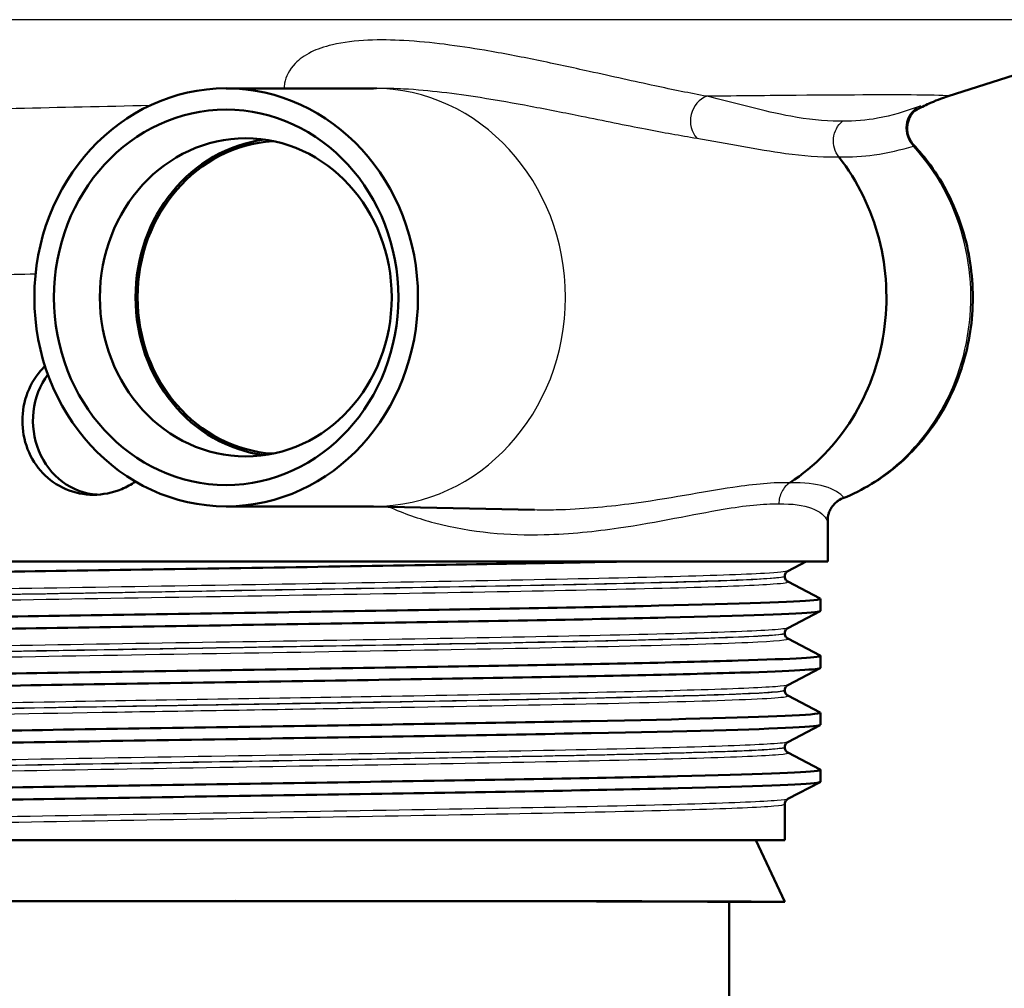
# Model space of a CAD drawing. Header units: millimetres. Extents: x 100 to 2000, y 93 to 2870.
# Tile 10 of 32: x 644 to 683, y 1484 to 1523. Entities that reach past the tile are written whole.
import ezdxf

# ---------------------------------------------------------------- set-up
doc = ezdxf.new("R2010")
doc.units = ezdxf.units.MM
doc.header["$LTSCALE"] = 10
for name, color, linetype, lineweight in [('Dimensions(ISO)', 7, 'Continuous', 25), ('Visible Edges(ISO)', 7, 'Continuous', 50), ('Visible Tangent Edges(ISO)', 7, 'Continuous', 25)]:
    doc.layers.add(name, color=color, linetype=linetype, lineweight=lineweight)
doc.styles.add('Text_3.5mm', font='arial.ttf', dxfattribs={"width": 0.9})
doc.dimstyles.new('KS-STANDARD', dxfattribs={"dimscale": 10, "dimtxt": 3.5, "dimasz": 2.5, "dimexe": 3.175, "dimexo": 0, "dimgap": 0.8, "dimtad": 1, "dimdec": 1, "dimrnd": 1e-08, "dimtxsty": 'Text_3.5mm', "dimcen": 0.09, "dimdle": 10, "dimclrd": 7, "dimclre": 7, "dimclrt": 7, "dimadec": 0, "dimazin": 2, "dimtfac": 0.714286, "dimtdec": 4, "dimtmove": 0, "dimatfit": 3, "dimfxl": 1, "dimtolj": 1, "dimlwd": 25, "dimlwe": 25, "dimarcsym": 0})

# ---------------------------------------------------------------- blocks, each defined once
blk = doc.blocks.new('*D7')
at = {"layer": 'Defpoints', "color": 0, "linetype": 'Continuous'}
for p in [(999.025, 1731.492), (1088.646, 1731.492), (652.26, 1451.8)]:
    blk.add_point(p, dxfattribs=at)
at = {"layer": 'Dimensions(ISO)', "color": 7, "linetype": 'Continuous', "lineweight": 25}
for p, q in [((999.025, 1731.492), (1120.396, 1731.492)), ((1088.646, 1476.8), (1088.646, 1706.492)), ((652.26, 1451.8), (1120.396, 1451.8))]:
    blk.add_line(p, q, dxfattribs=at)
at = {"layer": 'Dimensions(ISO)', "color": 7, "linetype": 'Continuous'}
for points in [[(1084.48, 1706.492), (1092.813, 1706.492), (1088.646, 1731.492)], [(1084.48, 1476.8), (1092.813, 1476.8), (1088.646, 1451.8)]]:
    blk.add_solid(points, dxfattribs=at)
at = {"layer": 'Dimensions(ISO)', "color": 7, "linetype": 'Continuous', "lineweight": 25, "insert": (1062.776, 1567.536), "char_height": 35, "attachment_point": 4, "rotation": 90, "style": 'Text_3.5mm'}
blk.add_mtext('\\A1;280', dxfattribs=at)

msp = doc.modelspace()

# ---------------------------------------------------------------- linework, layer by layer
at = {"layer": 'Visible Edges(ISO)'}
for p, q in [((681.125, 1519.947), (690.871, 1523.052)), ((657.856, 1520.27), (651.88, 1520.27)), ((657.778, 1520.27), (657.977, 1520.275)), ((657.856, 1503.329), (651.88, 1503.329)), ((657.778, 1503.329), (664.372, 1503.184)), ((676.26, 1501.1), (676.26, 1502.895)), ((676.26, 1501.1), (628.26, 1501.1)), ((675.385, 1501.1), (674.633, 1500.708)), ((674.51, 1500.492), (674.51, 1500.498)), ((674.633, 1500.282), (675.949, 1499.597)), ((675.96, 1499.095), (675.96, 1499.586)), ((675.949, 1499.084), (674.633, 1498.399)), ((674.51, 1498.183), (674.51, 1498.189)), ((674.633, 1497.973), (675.949, 1497.288)), ((675.96, 1496.786), (675.96, 1497.277)), ((675.949, 1496.775), (674.633, 1496.09)), ((674.51, 1495.874), (674.51, 1495.88)), ((674.633, 1495.664), (675.949, 1494.979)), ((675.96, 1494.477), (675.96, 1494.968)), ((675.949, 1494.466), (674.633, 1493.781)), ((674.51, 1493.565), (674.51, 1493.571)), ((674.633, 1493.355), (675.949, 1492.67)), ((675.96, 1492.168), (675.96, 1492.659)), ((675.949, 1492.157), (674.633, 1491.472)), ((674.51, 1489.8), (674.51, 1491.262)), ((630.01, 1489.8), (674.51, 1489.8)), ((673.344, 1489.8), (674.51, 1487.3)), ((672.26, 1487.3), (674.51, 1487.3)), ((672.26, 1471.8), (672.26, 1487.3))]:
    msp.add_line(p, q, dxfattribs=at)
for centre, major_axis in [((651.88, 1511.8), (0, 8.471)), ((651.88, 1511.8), (0, -7.606)), ((652.677, 1511.8), (0, 6.445))]:
    msp.add_ellipse(centre, major_axis=major_axis, ratio=0.917216, dxfattribs=at)
for centre, major_axis, ratio, start_param, end_param in [((654.111, 1511.8), (0, 6.435), 0.917216, 0.115715, 3.025877), ((654.111, 1511.8), (0, 6.345), 0.917216, 0.059136, 3.082457), ((670.604, 1511.8), (0, 8.75), 0.917216, 3.680062, 5.420257), ((646.806, 1506.8), (0, -3), 0.917216, 4.036938, 6.229828), ((652.26, 1487.299), (22.25, 0), 0.001745, 0.000814, 3.140779), ((652.26, 1487.3), (20, 0), 0.001745, 0, 3.141593)]:
    msp.add_ellipse(centre, major_axis=major_axis, ratio=ratio, start_param=start_param, end_param=end_param, dxfattribs=at)
for points, knots in [([(679.752, 1519.34), (679.791, 1519.362), (679.828, 1519.384), (680.083, 1519.524), (680.263, 1519.61), (680.576, 1519.749), (680.707, 1519.8), (680.938, 1519.886), (681.037, 1519.919), (681.125, 1519.947)], [17.79898752, 17.79898752, 17.79898752, 17.79898752, 17.80094097, 17.80094097, 17.81260164, 17.81260164, 17.8242623, 17.8242623, 17.83592297, 17.83592297, 17.83592297, 17.83592297]), ([(679.851, 1519.426), (679.851, 1519.426), (679.851, 1519.426), (679.849, 1519.424), (679.845, 1519.422), (679.832, 1519.412), (679.819, 1519.402), (679.783, 1519.37), (679.764, 1519.353), (679.714, 1519.299), (679.682, 1519.265), (679.599, 1519.141), (679.539, 1519.052), (679.474, 1518.773), (679.46, 1518.636), (679.505, 1518.375), (679.544, 1518.263), (679.64, 1518.09), (679.69, 1518.024), (679.742, 1517.968)], [0.21616148, 0.21616148, 0.21616148, 0.21616148, 0.21997428, 0.21997428, 0.22807089, 0.22807089, 0.23950189, 0.23950189, 0.24691706, 0.24691706, 0.2538583, 0.2538583, 0.26088223, 0.26088223, 0.26492067, 0.26492067, 0.2676262, 0.2676262, 0.26960664, 0.26960664, 0.26960664, 0.26960664]), ([(676.871, 1503.661), (677.67, 1503.979), (678.42, 1504.434), (679.756, 1505.576), (680.339, 1506.265), (681.28, 1507.809), (681.635, 1508.666), (682.079, 1510.459), (682.166, 1511.396), (682.062, 1513.254), (681.87, 1514.175), (681.225, 1515.904), (680.772, 1516.712), (680.062, 1517.612), (679.905, 1517.794), (679.742, 1517.968)], [1.920471, 1.920471, 1.920471, 1.920471, 2.235989, 2.235989, 2.555235, 2.555235, 2.87794, 2.87794, 3.202695, 3.202695, 3.527928, 3.527928, 3.852094, 3.852094, 3.937895, 3.937895, 3.937895, 3.937895]), ([(643.624, 1506.8), (643.624, 1507.176), (643.694, 1507.578), (643.981, 1508.316), (644.198, 1508.653), (644.48, 1508.951), (644.511, 1508.982), (644.543, 1509.013)], [0, 0, 0, 0, 0.1129585, 0.1129585, 0.225917, 0.225917, 0.2394141, 0.2394141, 0.2394141, 0.2394141]), ([(648.209, 1504.334), (648.035, 1504.216), (647.847, 1504.113), (647.278, 1503.876), (646.876, 1503.8), (646.133, 1503.8), (645.742, 1503.874), (645.027, 1504.18), (644.704, 1504.411), (644.198, 1504.946), (643.981, 1505.283), (643.694, 1506.021), (643.624, 1506.423), (643.624, 1506.8)], [1.1928535, 1.1928535, 1.1928535, 1.1928535, 1.2537885, 1.2537885, 1.3695963, 1.3695963, 1.483479, 1.483479, 1.5973617, 1.5973617, 1.7103201, 1.7103201, 1.8232786, 1.8232786, 1.8232786, 1.8232786]), ([(676.871, 1503.661), (676.772, 1503.622), (676.69, 1503.571), (676.542, 1503.455), (676.487, 1503.392), (676.386, 1503.26), (676.356, 1503.199), (676.306, 1503.089), (676.294, 1503.047), (676.276, 1502.983), (676.271, 1502.96), (676.264, 1502.923), (676.262, 1502.91), (676.259, 1502.887), (676.258, 1502.88), (676.258, 1502.874), (676.258, 1502.874), (676.258, 1502.874)], [0.02970315, 0.02970315, 0.02970315, 0.02970315, 0.0327031, 0.0327031, 0.03658151, 0.03658151, 0.0422745, 0.0422745, 0.04976513, 0.04976513, 0.0571723, 0.0571723, 0.06541468, 0.06541468, 0.07641699, 0.07641699, 0.08206821, 0.08206821, 0.08206821, 0.08206821]), ([(628.577, 1500.239), (628.487, 1500.288), (629.02, 1500.337), (630.157, 1500.386), (631.886, 1500.46), (635.005, 1500.534), (638.971, 1500.608), (642.925, 1500.682), (647.703, 1500.757), (652.477, 1500.831), (657.255, 1500.905), (662.008, 1500.979), (665.913, 1501.053), (666.734, 1501.068), (667.518, 1501.084), (668.26, 1501.1)], [31.795909, 31.795909, 31.795909, 31.795909, 32.194948, 32.194948, 32.194948, 32.80125, 32.80125, 32.80125, 33.405662, 33.405662, 33.405662, 34.010412, 34.010412, 34.010412, 34.137582, 34.137582, 34.137582, 34.137582]), ([(674.51, 1500.498), (674.51, 1500.529), (674.516, 1500.56), (674.536, 1500.61), (674.548, 1500.63), (674.571, 1500.661), (674.582, 1500.671), (674.601, 1500.688), (674.61, 1500.694), (674.623, 1500.703), (674.629, 1500.706), (674.633, 1500.708)], [2.73867264, 2.73867264, 2.73867264, 2.73867264, 2.75272428, 2.75272428, 2.76677592, 2.76677592, 2.78082755, 2.78082755, 2.79487919, 2.79487919, 2.80893083, 2.80893083, 2.80893083, 2.80893083]), ([(674.51, 1500.492), (674.51, 1500.461), (674.516, 1500.43), (674.536, 1500.38), (674.548, 1500.36), (674.571, 1500.329), (674.582, 1500.319), (674.601, 1500.302), (674.61, 1500.296), (674.623, 1500.288), (674.629, 1500.285), (674.633, 1500.282)], [51.97154314, 51.97154314, 51.97154314, 51.97154314, 51.98556772, 51.98556772, 51.9995923, 51.9995923, 52.01361688, 52.01361688, 52.02764146, 52.02764146, 52.04166604, 52.04166604, 52.04166604, 52.04166604]), ([(628.56, 1498.431), (628.565, 1498.501), (629.854, 1498.57), (632.245, 1498.639), (634.806, 1498.713), (638.62, 1498.787), (643.024, 1498.861), (647.425, 1498.936), (652.397, 1499.01), (657.076, 1499.084), (661.752, 1499.158), (666.115, 1499.232), (669.411, 1499.306), (672.738, 1499.381), (674.96, 1499.455), (675.688, 1499.53), (675.904, 1499.552), (675.988, 1499.575), (675.943, 1499.597)], [25.542502, 25.542502, 25.542502, 25.542502, 26.107636, 26.107636, 26.107636, 26.713012, 26.713012, 26.713012, 27.317929, 27.317929, 27.317929, 27.922431, 27.922431, 27.922431, 28.532532, 28.532532, 28.532532, 28.713872, 28.713872, 28.713872, 28.713872]), ([(628.57, 1497.93), (628.57, 1497.93), (628.57, 1497.93), (628.569, 1497.93), (628.433, 1498.005), (629.795, 1498.079), (632.418, 1498.154), (635.039, 1498.228), (638.906, 1498.302), (643.345, 1498.376), (647.781, 1498.451), (652.769, 1498.525), (657.44, 1498.599), (662.108, 1498.673), (666.439, 1498.747), (669.682, 1498.822), (672.922, 1498.896), (675.061, 1498.97), (675.728, 1499.044), (675.882, 1499.061), (675.958, 1499.078), (675.956, 1499.095)], [25.512724, 25.512724, 25.512724, 25.512724, 25.51401, 25.51401, 25.51401, 26.121147, 26.121147, 26.121147, 26.72768, 26.72768, 26.72768, 27.333656, 27.333656, 27.333656, 27.939119, 27.939119, 27.939119, 28.544115, 28.544115, 28.544115, 28.684094, 28.684094, 28.684094, 28.684094]), ([(674.51, 1498.189), (674.51, 1498.22), (674.516, 1498.251), (674.536, 1498.301), (674.548, 1498.321), (674.571, 1498.352), (674.582, 1498.362), (674.601, 1498.379), (674.61, 1498.385), (674.623, 1498.394), (674.629, 1498.397), (674.633, 1498.399)], [16.78868278, 16.78868278, 16.78868278, 16.78868278, 16.80269242, 16.80269242, 16.81670206, 16.81670206, 16.8307117, 16.8307117, 16.84472134, 16.84472134, 16.85873098, 16.85873098, 16.85873098, 16.85873098]), ([(674.51, 1498.183), (674.51, 1498.152), (674.516, 1498.121), (674.536, 1498.071), (674.548, 1498.051), (674.571, 1498.02), (674.582, 1498.01), (674.601, 1497.993), (674.61, 1497.987), (674.623, 1497.979), (674.629, 1497.976), (674.633, 1497.973)], [37.92189344, 37.92189344, 37.92189344, 37.92189344, 37.93588701, 37.93588701, 37.94988057, 37.94988057, 37.96387414, 37.96387414, 37.97786771, 37.97786771, 37.99186127, 37.99186127, 37.99186127, 37.99186127]), ([(628.566, 1496.122), (628.563, 1496.145), (628.694, 1496.167), (628.96, 1496.19), (629.836, 1496.264), (632.174, 1496.338), (635.569, 1496.412), (638.963, 1496.487), (643.398, 1496.561), (648.105, 1496.635), (652.81, 1496.709), (657.765, 1496.783), (662.111, 1496.857), (666.456, 1496.931), (670.173, 1497.005), (672.619, 1497.079), (674.913, 1497.149), (676.078, 1497.218), (675.949, 1497.288)], [19.259316, 19.259316, 19.259316, 19.259316, 19.443393, 19.443393, 19.443393, 20.048757, 20.048757, 20.048757, 20.653886, 20.653886, 20.653886, 21.258792, 21.258792, 21.258792, 21.863485, 21.863485, 21.863485, 22.430687, 22.430687, 22.430687, 22.430687]), ([(628.577, 1495.621), (628.523, 1495.648), (628.659, 1495.675), (628.99, 1495.702), (629.897, 1495.776), (632.269, 1495.85), (635.692, 1495.925), (639.113, 1495.999), (643.57, 1496.073), (648.287, 1496.147), (653.002, 1496.221), (657.956, 1496.296), (662.289, 1496.37), (666.621, 1496.444), (670.313, 1496.518), (672.724, 1496.592), (674.831, 1496.657), (675.952, 1496.722), (675.958, 1496.786)], [19.229539, 19.229539, 19.229539, 19.229539, 19.450094, 19.450094, 19.450094, 20.056011, 20.056011, 20.056011, 20.661669, 20.661669, 20.661669, 21.267079, 21.267079, 21.267079, 21.872253, 21.872253, 21.872253, 22.400909, 22.400909, 22.400909, 22.400909]), ([(674.51, 1495.88), (674.51, 1495.911), (674.516, 1495.942), (674.536, 1495.992), (674.548, 1496.012), (674.571, 1496.043), (674.582, 1496.053), (674.601, 1496.07), (674.61, 1496.076), (674.623, 1496.085), (674.629, 1496.088), (674.633, 1496.09)], [30.83837695, 30.83837695, 30.83837695, 30.83837695, 30.85236336, 30.85236336, 30.86634976, 30.86634976, 30.88033617, 30.88033617, 30.89432258, 30.89432258, 30.90830898, 30.90830898, 30.90830898, 30.90830898]), ([(674.51, 1495.874), (674.51, 1495.843), (674.516, 1495.812), (674.536, 1495.762), (674.548, 1495.742), (674.571, 1495.711), (674.582, 1495.701), (674.601, 1495.684), (674.61, 1495.678), (674.623, 1495.67), (674.629, 1495.667), (674.633, 1495.664)], [23.87237205, 23.87237205, 23.87237205, 23.87237205, 23.88635385, 23.88635385, 23.90033565, 23.90033565, 23.91431745, 23.91431745, 23.92829925, 23.92829925, 23.94228105, 23.94228105, 23.94228105, 23.94228105]), ([(628.568, 1493.813), (628.572, 1493.862), (629.194, 1493.911), (630.414, 1493.96), (632.278, 1494.034), (635.525, 1494.109), (639.586, 1494.183), (643.644, 1494.258), (648.498, 1494.332), (653.296, 1494.407), (658.092, 1494.481), (662.812, 1494.555), (666.629, 1494.63), (670.445, 1494.704), (673.342, 1494.779), (674.815, 1494.853), (675.644, 1494.895), (676.02, 1494.937), (675.941, 1494.979)], [12.976131, 12.976131, 12.976131, 12.976131, 13.374356, 13.374356, 13.374356, 13.982692, 13.982692, 13.982692, 14.590678, 14.590678, 14.590678, 15.198327, 15.198327, 15.198327, 15.80565, 15.80565, 15.80565, 16.147501, 16.147501, 16.147501, 16.147501]), ([(628.577, 1493.312), (628.485, 1493.362), (629.046, 1493.412), (630.238, 1493.462), (632.002, 1493.536), (635.142, 1493.61), (639.115, 1493.684), (643.26, 1493.761), (648.293, 1493.839), (653.27, 1493.916), (658.092, 1493.991), (662.838, 1494.066), (666.669, 1494.14), (670.483, 1494.215), (673.374, 1494.289), (674.836, 1494.364), (675.579, 1494.402), (675.951, 1494.44), (675.951, 1494.477)], [12.946353, 12.946353, 12.946353, 12.946353, 13.354679, 13.354679, 13.354679, 13.958998, 13.958998, 13.958998, 14.589579, 14.589579, 14.589579, 15.200454, 15.200454, 15.200454, 15.808506, 15.808506, 15.808506, 16.117724, 16.117724, 16.117724, 16.117724]), ([(674.51, 1493.571), (674.51, 1493.602), (674.516, 1493.633), (674.536, 1493.683), (674.548, 1493.703), (674.571, 1493.734), (674.582, 1493.745), (674.601, 1493.761), (674.61, 1493.767), (674.623, 1493.776), (674.629, 1493.779), (674.633, 1493.781)], [44.88791109, 44.88791109, 44.88791109, 44.88791109, 44.90189372, 44.90189372, 44.91587634, 44.91587634, 44.92985897, 44.92985897, 44.9438416, 44.9438416, 44.95782422, 44.95782422, 44.95782422, 44.95782422]), ([(674.51, 1493.565), (674.51, 1493.534), (674.516, 1493.503), (674.536, 1493.453), (674.548, 1493.433), (674.571, 1493.402), (674.582, 1493.392), (674.601, 1493.375), (674.61, 1493.369), (674.623, 1493.361), (674.629, 1493.358), (674.633, 1493.355)], [9.82281797, 9.82281797, 9.82281797, 9.82281797, 9.83680759, 9.83680759, 9.85079721, 9.85079721, 9.86478683, 9.86478683, 9.87877645, 9.87877645, 9.89276606, 9.89276606, 9.89276606, 9.89276606]), ([(628.56, 1491.504), (628.56, 1491.505), (628.56, 1491.506), (628.56, 1491.507), (628.594, 1491.581), (630.118, 1491.655), (632.866, 1491.729), (635.614, 1491.803), (639.574, 1491.878), (644.06, 1491.952), (648.544, 1492.026), (653.534, 1492.1), (658.163, 1492.174), (662.791, 1492.248), (667.038, 1492.322), (670.168, 1492.396), (673.298, 1492.47), (675.297, 1492.544), (675.818, 1492.619), (675.938, 1492.636), (675.98, 1492.653), (675.945, 1492.67)], [6.692946, 6.692946, 6.692946, 6.692946, 6.70007, 6.70007, 6.70007, 7.305313, 7.305313, 7.305313, 7.910441, 7.910441, 7.910441, 8.515455, 8.515455, 8.515455, 9.120358, 9.120358, 9.120358, 9.725154, 9.725154, 9.725154, 9.864316, 9.864316, 9.864316, 9.864316]), ([(628.571, 1491.003), (628.562, 1491.008), (628.558, 1491.012), (628.56, 1491.017), (628.596, 1491.091), (630.122, 1491.165), (632.874, 1491.239), (635.625, 1491.313), (639.589, 1491.387), (644.077, 1491.462), (648.565, 1491.536), (653.557, 1491.61), (658.187, 1491.684), (662.815, 1491.758), (667.062, 1491.832), (670.188, 1491.906), (673.314, 1491.981), (675.308, 1492.055), (675.822, 1492.129), (675.914, 1492.142), (675.958, 1492.155), (675.957, 1492.168)], [6.663168, 6.663168, 6.663168, 6.663168, 6.700342, 6.700342, 6.700342, 7.30585, 7.30585, 7.30585, 7.911236, 7.911236, 7.911236, 8.516503, 8.516503, 8.516503, 9.121654, 9.121654, 9.121654, 9.72669, 9.72669, 9.72669, 9.834538, 9.834538, 9.834538, 9.834538]), ([(674.51, 1491.262), (674.51, 1491.293), (674.516, 1491.324), (674.536, 1491.374), (674.548, 1491.394), (674.571, 1491.425), (674.582, 1491.436), (674.601, 1491.452), (674.61, 1491.458), (674.623, 1491.467), (674.629, 1491.47), (674.633, 1491.472)], [58.93744582, 58.93744582, 58.93744582, 58.93744582, 58.95144423, 58.95144423, 58.96544264, 58.96544264, 58.97944105, 58.97944105, 58.99343945, 58.99343945, 59.00743786, 59.00743786, 59.00743786, 59.00743786])]:
    msp.add_open_spline(points, degree=3, knots=knots, dxfattribs=at)
at = {"layer": 'Visible Tangent Edges(ISO)'}
msp.add_line((690.871, 1523.052), (624.507, 1523.052), dxfattribs=at)
for centre, major_axis, ratio, start_param, end_param in [((657.856, 1511.8), (0, 8.471), 0.917216, 3.141593, 6.283185), ((671.557, 1518.994), (0.181, 0.984), 0.860858, 0.451701, 2.574771), ((680.377, 1518.633), (-0.318, 0.948), 0.95108, 0.159278, 2.051197), ((674.094, 1511.8), (0, -8.674), 0.917216, 0.360495, 2.355176), ((677.227, 1502.748), (-0.923, -0.384), 0.991151, 4.654487, 5.885394)]:
    msp.add_ellipse(centre, major_axis=major_axis, ratio=ratio, start_param=start_param, end_param=end_param, dxfattribs=at)
for points, knots in [([(671.35, 1519.947), (670.676, 1520.072), (669.979, 1520.215), (668.409, 1520.551), (667.527, 1520.749), (665.914, 1521.105), (665.21, 1521.259), (663.796, 1521.548), (663.095, 1521.684), (661.828, 1521.899), (661.288, 1521.982), (660.198, 1522.118), (659.654, 1522.173), (658.612, 1522.23), (658.125, 1522.241), (657.124, 1522.196), (656.613, 1522.135), (655.845, 1521.955), (655.562, 1521.853), (655.039, 1521.599), (654.833, 1521.442), (654.423, 1521.018), (654.306, 1520.746), (654.236, 1520.409), (654.226, 1520.339), (654.22, 1520.27)], [-3.055679, -3.055679, -3.055679, -3.055679, -2.646301, -2.646301, -2.171167, -2.171167, -1.827711, -1.827711, -1.51945, -1.51945, -1.306979, -1.306979, -1.11653, -1.11653, -0.965789, -0.965789, -0.813406, -0.813406, -0.69195, -0.69195, -0.532264, -0.532264, -0.266135, -0.266135, -0.197429, -0.197429, -0.197429, -0.197429]), ([(657.976, 1520.275), (658.35, 1520.283), (658.718, 1520.274), (659.615, 1520.227), (660.127, 1520.178), (661.159, 1520.058), (661.673, 1519.984), (662.884, 1519.794), (663.559, 1519.672), (664.924, 1519.415), (665.608, 1519.278), (667.18, 1518.962), (668.045, 1518.785), (669.591, 1518.486), (670.281, 1518.359), (670.95, 1518.248)], [0.992883, 0.992883, 0.992883, 0.992883, 1.11653, 1.11653, 1.306979, 1.306979, 1.51945, 1.51945, 1.827711, 1.827711, 2.171167, 2.171167, 2.646301, 2.646301, 3.055679, 3.055679, 3.055679, 3.055679]), ([(681.124, 1519.947), (681.202, 1519.973), (680.843, 1519.99), (679.035, 1520.008), (677.297, 1520.003), (673.885, 1519.975), (672.671, 1519.962), (671.35, 1519.947)], [-17.835923, -17.835923, -17.835923, -17.835923, -16.903779, -16.903779, -15.696596, -15.696596, -15.131856, -15.131856, -15.131856, -15.131856]), ([(676.849, 1518.94), (676.803, 1518.939), (676.757, 1518.939), (676.09, 1518.94), (675.438, 1519.012), (673.667, 1519.336), (672.493, 1519.676), (671.35, 1519.947)], [1.177731, 1.177731, 1.177731, 1.177731, 1.212431, 1.212431, 1.677656, 1.677656, 2.424862, 2.424862, 2.424862, 2.424862]), ([(648.784, 1519.569), (645.113, 1519.492), (641.531, 1519.411), (635.018, 1519.247), (632.099, 1519.164), (628.961, 1519.063), (628.231, 1519.038), (627.573, 1519.015)], [-19.298207, -19.298207, -19.298207, -19.298207, -18.108727, -18.108727, -16.901662, -16.901662, -16.492183, -16.492183, -16.492183, -16.492183]), ([(679.92, 1519.521), (679.386, 1519.331), (678.844, 1519.16), (677.816, 1518.973), (677.344, 1518.932), (676.849, 1518.94)], [0, 0, 0, 0, 0.4930862, 0.4930862, 0.8807651, 0.8807651, 0.8807651, 0.8807651]), ([(679.824, 1519.406), (679.855, 1519.425), (679.882, 1519.442), (679.994, 1519.513), (680.035, 1519.543), (680.007, 1519.548), (679.975, 1519.54), (679.92, 1519.521)], [0.1760244, 0.1760244, 0.1760244, 0.1760244, 0.1978137, 0.1978137, 0.277934, 0.277934, 0.3280092, 0.3280092, 0.3280092, 0.3280092]), ([(676.702, 1517.489), (676.621, 1517.593), (676.559, 1517.715), (676.486, 1517.975), (676.474, 1518.114), (676.501, 1518.385), (676.541, 1518.517), (676.665, 1518.754), (676.749, 1518.858), (676.849, 1518.94)], [0, 0, 0, 0, 0.25, 0.25, 0.5, 0.5, 0.75, 0.75, 1, 1, 1, 1]), ([(670.95, 1518.248), (672.17, 1518.044), (673.407, 1517.787), (675.255, 1517.542), (675.93, 1517.488), (676.61, 1517.488), (676.656, 1517.488), (676.702, 1517.489)], [-2.424862, -2.424862, -2.424862, -2.424862, -1.677656, -1.677656, -1.212431, -1.212431, -1.178604, -1.178604, -1.178604, -1.178604]), ([(676.702, 1517.489), (677.207, 1517.482), (677.683, 1517.513), (678.703, 1517.653), (679.227, 1517.783), (679.725, 1517.926)], [-0.8798923, -0.8798923, -0.8798923, -0.8798923, -0.4930862, -0.4930862, 0, 0, 0, 0]), ([(679.725, 1517.926), (679.743, 1517.942), (679.75, 1517.954), (679.744, 1517.965), (679.743, 1517.967), (679.742, 1517.968)], [-0.32800922, -0.32800922, -0.32800922, -0.32800922, -0.27793404, -0.27793404, -0.26960664, -0.26960664, -0.26960664, -0.26960664]), ([(631.763, 1512.344), (632.323, 1512.368), (632.945, 1512.393), (635.586, 1512.495), (638.024, 1512.577), (641.85, 1512.693), (642.989, 1512.726), (644.161, 1512.758)], [16.484553, 16.484553, 16.484553, 16.484553, 16.901662, 16.901662, 18.108727, 18.108727, 18.591115, 18.591115, 18.591115, 18.591115]), ([(674.72, 1504.288), (674.074, 1504.303), (673.299, 1504.23), (671.2, 1503.917), (669.783, 1503.631), (667.268, 1503.301), (666.281, 1503.206), (664.959, 1503.178), (664.667, 1503.178), (664.371, 1503.184)], [4.861414, 4.861414, 4.861414, 4.861414, 5.346773, 5.346773, 6.010624, 6.010624, 6.398941, 6.398941, 6.507375, 6.507375, 6.507375, 6.507375]), ([(674.72, 1504.288), (674.652, 1504.244), (674.589, 1504.19), (674.479, 1504.067), (674.431, 1503.998), (674.353, 1503.848), (674.323, 1503.768), (674.283, 1503.601), (674.273, 1503.515), (674.273, 1503.429)], [0, 0, 0, 0, 0.25, 0.25, 0.5, 0.5, 0.75, 0.75, 1, 1, 1, 1]), ([(676.9, 1503.683), (676.77, 1503.852), (676.512, 1504.023), (675.766, 1504.245), (675.295, 1504.302), (674.72, 1504.288)], [0, 0, 0, 0, 0.4643573, 0.4643573, 0.8981975, 0.8981975, 0.8981975, 0.8981975]), ([(658.472, 1503.314), (659.075, 1503.043), (659.695, 1502.829), (661.835, 1502.262), (663.351, 1502.151), (665.826, 1502.211), (666.834, 1502.318), (669.388, 1502.69), (670.812, 1503.01), (672.894, 1503.362), (673.653, 1503.446), (674.273, 1503.429)], [-7.128751, -7.128751, -7.128751, -7.128751, -6.917154, -6.917154, -6.398941, -6.398941, -6.010624, -6.010624, -5.346773, -5.346773, -4.860541, -4.860541, -4.860541, -4.860541]), ([(674.273, 1503.429), (674.827, 1503.444), (675.27, 1503.379), (675.941, 1503.129), (676.152, 1502.937), (676.228, 1502.748)], [-0.8990701, -0.8990701, -0.8990701, -0.8990701, -0.4643573, -0.4643573, 0, 0, 0, 0]), ([(676.228, 1502.748), (676.239, 1502.721), (676.247, 1502.727), (676.255, 1502.793), (676.257, 1502.833), (676.259, 1502.885)], [0, 0, 0, 0, 0.0653565, 0.0653565, 0.1061621, 0.1061621, 0.1061621, 0.1061621]), ([(674.631, 1500.708), (674.568, 1500.676), (674.251, 1500.644), (672.848, 1500.564), (671.455, 1500.516), (667.793, 1500.421), (665.508, 1500.373), (660.411, 1500.278), (657.577, 1500.23), (651.809, 1500.135), (648.85, 1500.087), (643.275, 1499.992), (640.633, 1499.944), (636.085, 1499.849), (634.158, 1499.801), (631.318, 1499.705), (630.394, 1499.658), (629.902, 1499.591), (629.851, 1499.572), (629.889, 1499.553)], [2.808931, 2.808931, 2.808931, 2.808931, 3.39363, 3.39363, 4.264554, 4.264554, 5.13546, 5.13546, 6.006326, 6.006326, 6.87717, 6.87717, 7.748053, 7.748053, 8.619018, 8.619018, 9.490025, 9.490025, 9.833868, 9.833868, 9.833868, 9.833868]), ([(629.887, 1499.127), (629.927, 1499.149), (630.081, 1499.17), (630.908, 1499.237), (631.975, 1499.282), (634.991, 1499.373), (636.973, 1499.419), (641.63, 1499.513), (644.366, 1499.562), (650.115, 1499.659), (653.167, 1499.708), (658.998, 1499.805), (661.804, 1499.853), (666.722, 1499.949), (668.862, 1499.997), (672.187, 1500.091), (673.392, 1500.139), (674.496, 1500.218), (674.692, 1500.25), (674.632, 1500.282)], [45.016726, 45.016726, 45.016726, 45.016726, 45.406739, 45.406739, 46.231883, 46.231883, 47.07293, 47.07293, 47.951408, 47.951408, 48.845319, 48.845319, 49.727939, 49.727939, 50.59495, 50.59495, 51.455298, 51.455298, 52.041666, 52.041666, 52.041666, 52.041666]), ([(630.011, 1499.343), (630.01, 1499.358), (630.065, 1499.373), (630.526, 1499.436), (631.446, 1499.484), (634.269, 1499.579), (636.185, 1499.627), (640.706, 1499.722), (643.332, 1499.77), (648.874, 1499.865), (651.816, 1499.913), (657.548, 1500.008), (660.366, 1500.056), (665.431, 1500.151), (667.702, 1500.199), (671.341, 1500.295), (672.726, 1500.342), (674.187, 1500.426), (674.506, 1500.462), (674.509, 1500.498)], [-9.763727, -9.763727, -9.763727, -9.763727, -9.490025, -9.490025, -8.619018, -8.619018, -7.748053, -7.748053, -6.87717, -6.87717, -6.006326, -6.006326, -5.13546, -5.13546, -4.264554, -4.264554, -3.39363, -3.39363, -2.738673, -2.738673, -2.738673, -2.738673]), ([(674.508, 1500.492), (674.507, 1500.464), (674.309, 1500.436), (673.264, 1500.36), (672.066, 1500.313), (668.76, 1500.218), (666.633, 1500.171), (661.744, 1500.075), (658.954, 1500.027), (653.158, 1499.93), (650.124, 1499.88), (644.41, 1499.783), (641.691, 1499.735), (637.062, 1499.641), (635.093, 1499.595), (632.095, 1499.504), (631.035, 1499.458), (630.166, 1499.388), (630.01, 1499.363), (630.011, 1499.338)], [-51.971543, -51.971543, -51.971543, -51.971543, -51.455298, -51.455298, -50.59495, -50.59495, -49.727939, -49.727939, -48.845319, -48.845319, -47.951408, -47.951408, -47.07293, -47.07293, -46.231883, -46.231883, -45.406739, -45.406739, -44.946692, -44.946692, -44.946692, -44.946692]), ([(674.631, 1498.399), (674.581, 1498.373), (674.368, 1498.348), (673.302, 1498.274), (672.048, 1498.226), (668.626, 1498.131), (666.441, 1498.083), (661.486, 1497.988), (658.694, 1497.94), (652.953, 1497.844), (649.978, 1497.796), (644.329, 1497.701), (641.627, 1497.653), (636.918, 1497.558), (634.887, 1497.511), (631.799, 1497.416), (630.73, 1497.368), (629.95, 1497.296), (629.839, 1497.27), (629.889, 1497.244)], [16.858731, 16.858731, 16.858731, 16.858731, 17.327209, 17.327209, 18.197467, 18.197467, 19.069268, 19.069268, 19.942351, 19.942351, 20.814852, 20.814852, 21.684386, 21.684386, 22.550712, 22.550712, 23.417755, 23.417755, 23.883538, 23.883538, 23.883538, 23.883538]), ([(629.888, 1496.819), (629.919, 1496.835), (630.015, 1496.851), (630.704, 1496.92), (631.95, 1496.974), (635.755, 1497.085), (638.436, 1497.143), (644.244, 1497.251), (647.255, 1497.302), (653.388, 1497.403), (656.465, 1497.453), (662.323, 1497.554), (665.047, 1497.605), (669.818, 1497.711), (671.758, 1497.765), (674.177, 1497.871), (674.729, 1497.922), (674.633, 1497.973)], [30.967053, 30.967053, 30.967053, 30.967053, 31.263362, 31.263362, 32.237615, 32.237615, 33.291692, 33.291692, 34.217923, 34.217923, 35.131943, 35.131943, 36.063766, 36.063766, 37.061757, 37.061757, 37.991861, 37.991861, 37.991861, 37.991861]), ([(630.012, 1497.034), (630.011, 1497.056), (630.125, 1497.078), (630.86, 1497.147), (631.924, 1497.194), (634.994, 1497.289), (637.013, 1497.337), (641.694, 1497.432), (644.38, 1497.479), (649.996, 1497.575), (652.953, 1497.623), (658.658, 1497.718), (661.434, 1497.766), (666.358, 1497.862), (668.53, 1497.909), (671.931, 1498.005), (673.177, 1498.053), (674.291, 1498.13), (674.506, 1498.159), (674.508, 1498.189)], [-23.81356, -23.81356, -23.81356, -23.81356, -23.417755, -23.417755, -22.550712, -22.550712, -21.684386, -21.684386, -20.814852, -20.814852, -19.942351, -19.942351, -19.069268, -19.069268, -18.197467, -18.197467, -17.327209, -17.327209, -16.788683, -16.788683, -16.788683, -16.788683]), ([(674.509, 1498.183), (674.508, 1498.136), (673.957, 1498.089), (671.639, 1497.987), (669.71, 1497.933), (664.967, 1497.827), (662.259, 1497.776), (656.436, 1497.675), (653.378, 1497.625), (647.282, 1497.524), (644.288, 1497.473), (638.516, 1497.364), (635.852, 1497.307), (632.071, 1497.196), (630.832, 1497.142), (630.111, 1497.069), (630.011, 1497.049), (630.011, 1497.029)], [-37.921893, -37.921893, -37.921893, -37.921893, -37.061757, -37.061757, -36.063766, -36.063766, -35.131943, -35.131943, -34.217923, -34.217923, -33.291692, -33.291692, -32.237615, -32.237615, -31.263362, -31.263362, -30.897127, -30.897127, -30.897127, -30.897127]), ([(674.63, 1496.09), (674.587, 1496.068), (674.421, 1496.045), (673.535, 1495.977), (672.406, 1495.93), (669.378, 1495.841), (667.516, 1495.798), (663.323, 1495.713), (661.013, 1495.671), (656.421, 1495.593), (654.203, 1495.556), (649.726, 1495.483), (647.508, 1495.446), (643.022, 1495.369), (640.776, 1495.328), (636.399, 1495.238), (634.346, 1495.188), (631.286, 1495.087), (630.299, 1495.035), (629.889, 1494.968), (629.857, 1494.952), (629.887, 1494.936)], [30.908309, 30.908309, 30.908309, 30.908309, 31.317066, 31.317066, 32.159798, 32.159798, 32.948764, 32.948764, 33.711002, 33.711002, 34.37986, 34.37986, 35.048718, 35.048718, 35.792869, 35.792869, 36.697459, 36.697459, 37.640334, 37.640334, 37.933064, 37.933064, 37.933064, 37.933064]), ([(630.011, 1494.725), (630.01, 1494.738), (630.047, 1494.75), (630.432, 1494.814), (631.413, 1494.865), (634.456, 1494.966), (636.497, 1495.016), (640.849, 1495.106), (643.081, 1495.147), (647.541, 1495.225), (649.744, 1495.261), (654.195, 1495.335), (656.4, 1495.371), (660.963, 1495.449), (663.26, 1495.491), (667.427, 1495.576), (669.277, 1495.619), (672.286, 1495.709), (673.408, 1495.755), (674.337, 1495.827), (674.506, 1495.853), (674.507, 1495.88)], [-37.863154, -37.863154, -37.863154, -37.863154, -37.640334, -37.640334, -36.697459, -36.697459, -35.792869, -35.792869, -35.048718, -35.048718, -34.37986, -34.37986, -33.711002, -33.711002, -32.948764, -32.948764, -32.159798, -32.159798, -31.317066, -31.317066, -30.838377, -30.838377, -30.838377, -30.838377]), ([(674.51, 1495.874), (674.51, 1495.869), (674.503, 1495.864), (674.344, 1495.801), (673.362, 1495.744), (670.116, 1495.634), (667.973, 1495.582), (663.032, 1495.481), (660.216, 1495.431), (654.103, 1495.327), (650.705, 1495.272), (644.252, 1495.163), (641.164, 1495.108), (636.182, 1495.003), (634.208, 1494.954), (631.364, 1494.857), (630.473, 1494.809), (630.056, 1494.747), (630.01, 1494.734), (630.01, 1494.72)], [-23.872372, -23.872372, -23.872372, -23.872372, -23.778796, -23.778796, -22.727814, -22.727814, -21.778811, -21.778811, -20.87079, -20.87079, -19.87642, -19.87642, -18.873931, -18.873931, -17.970989, -17.970989, -17.097143, -17.097143, -16.847609, -16.847609, -16.847609, -16.847609]), ([(629.887, 1494.51), (629.906, 1494.52), (629.949, 1494.529), (630.342, 1494.587), (631.239, 1494.635), (634.101, 1494.732), (636.088, 1494.782), (641.1, 1494.886), (644.207, 1494.941), (650.699, 1495.05), (654.118, 1495.105), (660.268, 1495.209), (663.1, 1495.259), (668.071, 1495.36), (670.226, 1495.413), (673.491, 1495.522), (674.478, 1495.579), (674.648, 1495.646), (674.65, 1495.655), (674.633, 1495.664)], [16.917525, 16.917525, 16.917525, 16.917525, 17.097143, 17.097143, 17.970989, 17.970989, 18.873931, 18.873931, 19.87642, 19.87642, 20.87079, 20.87079, 21.778811, 21.778811, 22.727814, 22.727814, 23.778796, 23.778796, 23.942281, 23.942281, 23.942281, 23.942281]), ([(674.632, 1493.781), (674.58, 1493.754), (674.348, 1493.727), (673.222, 1493.653), (671.95, 1493.605), (668.503, 1493.51), (666.305, 1493.462), (661.33, 1493.367), (658.527, 1493.319), (652.773, 1493.223), (649.796, 1493.175), (644.148, 1493.08), (641.451, 1493.032), (636.759, 1492.937), (634.741, 1492.889), (631.695, 1492.794), (630.653, 1492.746), (629.939, 1492.675), (629.843, 1492.651), (629.888, 1492.627)], [44.957824, 44.957824, 44.957824, 44.957824, 45.450696, 45.450696, 46.316262, 46.316262, 47.186756, 47.186756, 48.060561, 48.060561, 48.93415, 48.93415, 49.805523, 49.805523, 50.675143, 50.675143, 51.544746, 51.544746, 51.982609, 51.982609, 51.982609, 51.982609]), ([(630.012, 1492.416), (630.012, 1492.437), (630.112, 1492.457), (630.784, 1492.524), (631.82, 1492.572), (634.849, 1492.667), (636.854, 1492.715), (641.519, 1492.81), (644.2, 1492.858), (649.815, 1492.954), (652.774, 1493.002), (658.493, 1493.097), (661.279, 1493.145), (666.223, 1493.241), (668.408, 1493.289), (671.834, 1493.384), (673.097, 1493.431), (674.274, 1493.509), (674.508, 1493.54), (674.508, 1493.571)], [-51.912668, -51.912668, -51.912668, -51.912668, -51.544746, -51.544746, -50.675143, -50.675143, -49.805523, -49.805523, -48.93415, -48.93415, -48.060561, -48.060561, -47.186756, -47.186756, -46.316262, -46.316262, -45.450696, -45.450696, -44.887911, -44.887911, -44.887911, -44.887911]), ([(674.507, 1493.565), (674.508, 1493.542), (674.379, 1493.519), (673.571, 1493.448), (672.439, 1493.399), (669.228, 1493.303), (667.156, 1493.255), (662.415, 1493.16), (659.735, 1493.113), (654.157, 1493.019), (651.234, 1492.972), (645.584, 1492.877), (642.831, 1492.829), (637.943, 1492.734), (635.787, 1492.685), (632.434, 1492.59), (631.221, 1492.542), (630.2, 1492.466), (630.013, 1492.439), (630.012, 1492.411)], [-9.822818, -9.822818, -9.822818, -9.822818, -9.402243, -9.402243, -8.515259, -8.515259, -7.644963, -7.644963, -6.784181, -6.784181, -5.921788, -5.921788, -5.051724, -5.051724, -4.176286, -4.176286, -3.301173, -3.301173, -2.797978, -2.797978, -2.797978, -2.797978]), ([(629.889, 1492.201), (629.935, 1492.225), (630.12, 1492.248), (631.095, 1492.32), (632.316, 1492.368), (635.69, 1492.464), (637.859, 1492.512), (642.777, 1492.607), (645.548, 1492.655), (651.231, 1492.75), (654.172, 1492.797), (659.783, 1492.891), (662.48, 1492.939), (667.249, 1493.033), (669.333, 1493.081), (672.562, 1493.177), (673.701, 1493.226), (674.557, 1493.301), (674.683, 1493.328), (674.631, 1493.355)], [2.867983, 2.867983, 2.867983, 2.867983, 3.301173, 3.301173, 4.176286, 4.176286, 5.051724, 5.051724, 5.921788, 5.921788, 6.784181, 6.784181, 7.644963, 7.644963, 8.515259, 8.515259, 9.402243, 9.402243, 9.892766, 9.892766, 9.892766, 9.892766]), ([(674.632, 1491.472), (674.593, 1491.452), (674.449, 1491.431), (673.627, 1491.363), (672.486, 1491.315), (669.264, 1491.22), (667.168, 1491.172), (662.355, 1491.077), (659.617, 1491.029), (653.934, 1490.933), (650.964, 1490.886), (645.262, 1490.79), (642.504, 1490.742), (637.638, 1490.647), (635.506, 1490.599), (632.203, 1490.504), (631.017, 1490.456), (630.001, 1490.378), (629.831, 1490.348), (629.888, 1490.318)], [59.007438, 59.007438, 59.007438, 59.007438, 59.383553, 59.383553, 60.25451, 60.25451, 61.125364, 61.125364, 61.996192, 61.996192, 62.867062, 62.867062, 63.737983, 63.737983, 64.608915, 64.608915, 65.479824, 65.479824, 66.032331, 66.032331, 66.032331, 66.032331]), ([(630.012, 1490.108), (630.013, 1490.134), (630.185, 1490.16), (631.146, 1490.234), (632.326, 1490.282), (635.609, 1490.378), (637.728, 1490.425), (642.566, 1490.521), (645.307, 1490.569), (650.975, 1490.664), (653.928, 1490.712), (659.576, 1490.807), (662.298, 1490.855), (667.081, 1490.95), (669.164, 1490.998), (672.366, 1491.093), (673.5, 1491.141), (674.362, 1491.213), (674.508, 1491.238), (674.508, 1491.262)], [-65.962264, -65.962264, -65.962264, -65.962264, -65.479824, -65.479824, -64.608915, -64.608915, -63.737983, -63.737983, -62.867062, -62.867062, -61.996192, -61.996192, -61.125364, -61.125364, -60.25451, -60.25451, -59.383553, -59.383553, -58.937446, -58.937446, -58.937446, -58.937446])]:
    msp.add_open_spline(points, degree=3, knots=knots, dxfattribs=at)
msp.add_open_spline([(676.871, 1503.661), (676.88, 1503.665), (676.89, 1503.672), (676.9, 1503.683)], degree=3, dxfattribs=at)

# ---------------------------------------------------------------- dimensions: what is measured, and where the dimension line sits
at = {"layer": 'Dimensions(ISO)', "color": 7, "linetype": 'Continuous', "lineweight": 25}
dim = msp.add_linear_dim(base=(1088.646, 1731.492), p1=(652.26, 1451.8), p2=(999.025, 1731.492), angle=90, dimstyle='KS-STANDARD', override={"dimgap": 0.8, "dimdec": 0, "dimtol": 0, "dimlim": 0, "dimtp": 0, "dimtm": 0, "dimtdec": 4, "dimtofl": 0, "dimatfit": 1}, dxfattribs=at)
dim.commit()
dim.dimension.update_dxf_attribs({"geometry": '*D7', "text_midpoint": (1088.646, 1602.55), "dimtype": 160})

doc.saveas('drawing.dxf')
